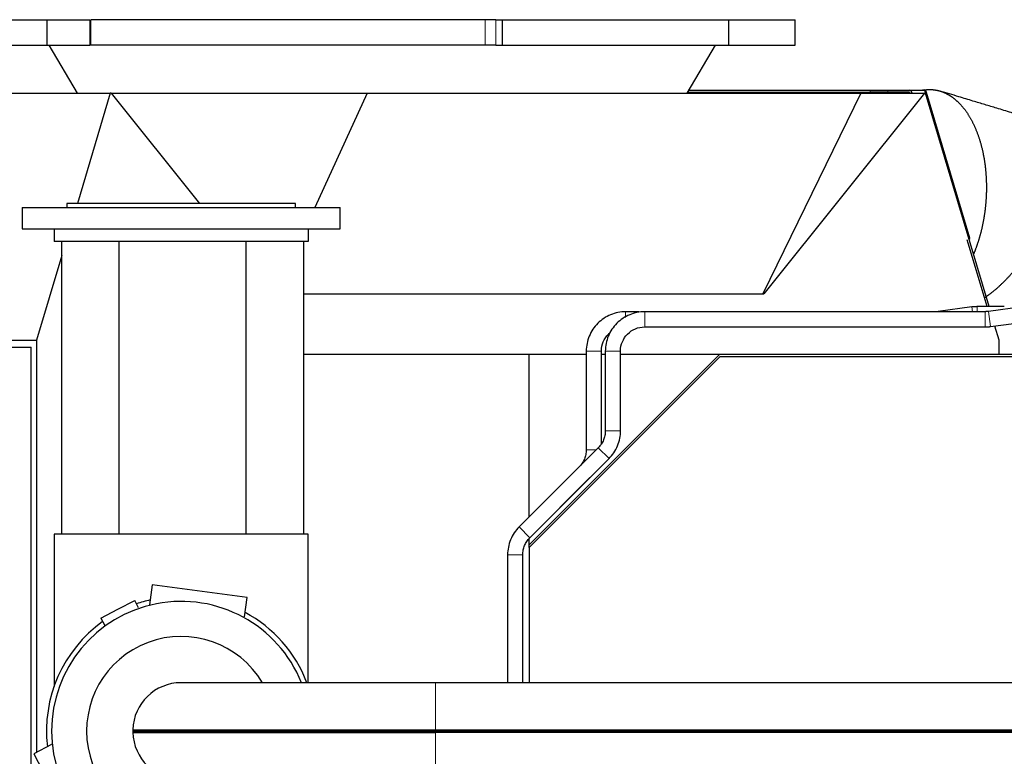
# Model space of a CAD drawing. Header units: inches. Extents: x 0 to 23760, y -13 to 16800.
# Tile 126 of 217: x 11009 to 11784, y 8341 to 8921. Entities that reach past the tile are written whole.
import ezdxf

# ---------------------------------------------------------------- set-up
doc = ezdxf.new("R2010")
doc.units = ezdxf.units.IN
doc.layers.add('254', color=7, linetype='Continuous', true_color=0xffffff)

msp = doc.modelspace()

# ---------------------------------------------------------------- linework, layer by layer
at = {"layer": '254', "color": 2, "linetype": 'Continuous', "lineweight": 25}
for p, q in [((11000.218, 8920.804), (11030.793, 8920.804)), ((11030.793, 8920.804), (11064.579, 8920.804)), ((11030.793, 8920.804), (11030.793, 8900.804)), ((11375.583, 8920.804), (11065.325, 8920.804)), ((11383.967, 8920.804), (11375.583, 8920.804)), ((11383.967, 8920.804), (11389.084, 8920.804)), ((11389.084, 8920.804), (11567.126, 8920.804)), ((11389.084, 8920.804), (11389.084, 8900.804)), ((11567.126, 8920.804), (11567.126, 8900.804)), ((11567.128, 8920.804), (11619.56, 8920.804)), ((11619.56, 8900.804), (11619.56, 8920.804)), ((11000.218, 8900.804), (11030.793, 8900.804)), ((11030.793, 8900.804), (11064.579, 8900.804)), ((11032.306, 8900.804), (11054.56, 8863.023)), ((11065.325, 8900.804), (11064.579, 8900.804)), ((11375.583, 8900.804), (11065.325, 8900.804)), ((11383.967, 8900.804), (11375.583, 8900.804)), ((11383.967, 8900.804), (11389.084, 8900.804)), ((11389.084, 8900.804), (11567.126, 8900.804)), ((11534.56, 8863.023), (11556.815, 8900.804)), ((11567.128, 8900.804), (11619.56, 8900.804)), ((10851.852, 8863.023), (11080.709, 8863.023)), ((11080.709, 8863.023), (11054.815, 8776.176)), ((11081.296, 8863.023), (11080.709, 8863.023)), ((11081.296, 8863.023), (11282.963, 8863.023)), ((11081.296, 8863.023), (11150.873, 8776.178)), ((11282.963, 8863.023), (11241.792, 8773.177)), ((11282.963, 8863.023), (11671.241, 8863.023)), ((11535.013, 8863.787), (11678.683, 8863.787)), ((11535.897, 8865.287), (11678.683, 8865.287)), ((11671.241, 8863.023), (11594.3, 8705.164)), ((11721.484, 8863.023), (11595.012, 8705.164)), ((11671.241, 8863.023), (11721.484, 8863.023)), ((11678.683, 8865.287), (11692.61, 8865.287)), ((11692.61, 8863.787), (11678.683, 8863.787)), ((11692.61, 8865.287), (11709.409, 8865.287)), ((11709.409, 8863.787), (11692.61, 8863.787)), ((11709.409, 8865.287), (11720.612, 8865.287)), ((11710.211, 8863.021), (11710.179, 8863.129)), ((11711.333, 8863.643), (11711.518, 8863.022)), ((11722.071, 8863.023), (11721.484, 8863.023)), ((11772.146, 8695.069), (11722.071, 8863.023)), ((11757.162, 8748.948), (11723.008, 8863.502)), ((11011.506, 8773.176), (11011.506, 8756.176)), ((11011.506, 8773.176), (11261.506, 8773.176)), ((11046.506, 8776.176), (11046.506, 8773.176)), ((11136.506, 8776.176), (11046.506, 8776.176)), ((11226.506, 8776.176), (11136.506, 8776.176)), ((11226.506, 8773.176), (11226.506, 8776.176)), ((11261.506, 8756.176), (11261.506, 8773.176)), ((11011.506, 8756.176), (11036.508, 8756.176)), ((11036.506, 8756.176), (11236.506, 8756.176)), ((11036.506, 8756.176), (11036.506, 8746.176)), ((11236.503, 8756.176), (11261.506, 8756.176)), ((11236.506, 8756.176), (11236.506, 8746.176)), ((11770.771, 8695.069), (11755.07, 8747.731)), ((11236.506, 8746.176), (11036.506, 8746.176)), ((11042.66, 8516.179), (11042.66, 8746.176)), ((11087.66, 8516.178), (11087.66, 8746.174)), ((11187.66, 8516.178), (11187.66, 8746.174)), ((11232.66, 8746.176), (11232.66, 8516.179)), ((11042.661, 8735.41), (11022.762, 8668.667)), ((11232.663, 8705.164), (11594.3, 8705.164)), ((11594.3, 8705.164), (11595.012, 8705.164)), ((11758.736, 8694.797), (11732.025, 8691.235)), ((11798.334, 8694.796), (11771.625, 8691.235)), ((11496.686, 8691.068), (11486.217, 8691.068)), ((11769.114, 8691.068), (11501.217, 8691.068)), ((11501.214, 8679.068), (11729.513, 8679.068)), ((11501.217, 8679.068), (11769.114, 8679.068)), ((11773.211, 8679.34), (11799.92, 8682.902)), ((11780.017, 8668.667), (11776.696, 8679.806)), ((10638.383, 8663.069), (11018.383, 8663.069)), ((10793.905, 8668.667), (11022.762, 8668.667)), ((11018.383, 7863.069), (11018.383, 8663.069)), ((11022.762, 8668.667), (11022.762, 8344.406)), ((11780.017, 8657.562), (11780.017, 8668.667)), ((11232.662, 8657.569), (11410.383, 8657.569)), ((11560.306, 8655.569), (11410.305, 8505.568)), ((11410.383, 8529.739), (11410.383, 8657.569)), ((11410.383, 8657.569), (11455.219, 8657.569)), ((11410.383, 8507.578), (11560.383, 8657.569)), ((11455.217, 8660.068), (11455.217, 8582.441)), ((11467.217, 8587.165), (11467.217, 8660.068)), ((11467.219, 8657.569), (11470.219, 8657.569)), ((11470.217, 8660.068), (11470.217, 8597.441)), ((11482.217, 8597.441), (11482.217, 8660.068)), ((11482.219, 8657.569), (11560.383, 8657.569)), ((12110.306, 8655.569), (11560.306, 8655.569)), ((11560.383, 8657.569), (12110.383, 8657.569)), ((11464.652, 8584.006), (11402.403, 8521.757)), ((11449.652, 8569.006), (11402.403, 8521.757)), ((11410.888, 8513.272), (11473.137, 8575.521)), ((11410.888, 8513.272), (11458.137, 8560.521)), ((11036.506, 8516.176), (11036.506, 8396.334)), ((11236.506, 8516.176), (11036.506, 8516.176)), ((11236.506, 8399.227), (11236.506, 8516.176)), ((11410.383, 8507.578), (11410.383, 8512.666)), ((11410.383, 8505.642), (11410.383, 8507.578)), ((11393.323, 8499.837), (11393.323, 8399.226)), ((11405.323, 8399.226), (11405.323, 8499.837)), ((11410.305, 8505.568), (11410.305, 8399.222)), ((11113.677, 8476.139), (11111.623, 8460.538)), ((11188.312, 8466.313), (11113.677, 8476.139)), ((11086.637, 8456.973), (11099.984, 8463.921)), ((11103.057, 8458.02), (11099.984, 8463.921)), ((11186.284, 8450.909), (11188.312, 8466.313)), ((11073.289, 8450.025), (11086.637, 8456.973)), ((11073.289, 8450.025), (11076.374, 8444.098)), ((11336.506, 8399.226), (11136.506, 8399.226)), ((12145.17, 8399.226), (11336.506, 8399.226)), ((11098.47, 8362.203), (11099.469, 8361.176)), ((11098.47, 8362.203), (11336.506, 8362.203)), ((11098.47, 8360.149), (11099.469, 8361.176)), ((11098.47, 8360.149), (11336.506, 8360.149)), ((11099.469, 8361.176), (11336.506, 8361.176)), ((11336.506, 8362.203), (12005.999, 8362.203)), ((11336.506, 8361.176), (12004.674, 8361.176)), ((12003.349, 8360.149), (11336.506, 8360.149)), ((11034.449, 8350.483), (11020.668, 8343.309)), ((11020.668, 8343.309), (11038.048, 8309.922))]:
    msp.add_line(p, q, dxfattribs=at)
at = {"layer": '254', "color": 110, "linetype": 'Continuous', "lineweight": 13}
for p, q in [((11064.579, 8920.804), (11064.579, 8900.804)), ((11065.325, 8920.804), (11065.325, 8900.804)), ((11375.583, 8920.804), (11375.583, 8900.804)), ((11383.967, 8920.804), (11383.967, 8900.804)), ((11534.624, 8863.129), (11710.179, 8863.129)), ((11678.683, 8863.787), (11678.683, 8865.287)), ((11692.61, 8865.287), (11692.61, 8863.787)), ((11759.234, 8691.069), (11758.736, 8694.797)), ((11762.832, 8691.069), (11762.832, 8695.068)), ((11486.217, 8686.566), (11486.217, 8691.068)), ((11501.217, 8679.068), (11501.217, 8691.068)), ((11732.047, 8691.068), (11732.025, 8691.235)), ((11769.114, 8679.068), (11769.114, 8691.068)), ((11773.211, 8679.34), (11771.625, 8691.235)), ((11467.217, 8660.068), (11455.217, 8660.068)), ((11482.217, 8660.068), (11470.217, 8660.068)), ((11482.217, 8597.441), (11470.217, 8597.441)), ((11473.137, 8575.521), (11464.652, 8584.006)), ((11463.087, 8582.441), (11455.217, 8582.441)), ((11410.888, 8513.272), (11402.403, 8521.757)), ((11393.323, 8499.837), (11405.322, 8499.837)), ((11336.506, 8362.203), (11336.506, 8399.226)), ((11336.506, 8362.203), (11336.506, 8361.176)), ((11336.506, 8360.149), (11336.506, 8361.176)), ((11336.506, 8360.149), (11336.506, 8323.126))]:
    msp.add_line(p, q, dxfattribs=at)
at = {"layer": '254', "color": 2, "linetype": 'Continuous', "lineweight": 25}
for centre, radius, start, end in [((11720.612, 8862.787), 2.5, 16.60179, 90), ((11136.506, 8361.176), 102, 21.898125, 180), ((11136.506, 8361.176), 106, 103.303125, 109.33875), ((11136.506, 8361.176), 106, 21.031875, 61.700625), ((11136.506, 8361.176), 106, 125.6625, 186.705), ((11136.506, 8361.176), 74.397, 30.763125, 270), ((11136.506, 8361.176), 38.05, 90, 178.453367), ((11136.506, 8361.176), 102, 180, 338.101875), ((11136.506, 8361.176), 38.05, 181.546633, 270), ((11136.506, 8361.176), 38, 178.526794, 181.473206)]:
    msp.add_arc(centre, radius, start, end, dxfattribs=at)
for centre, major_axis, ratio, start_param, end_param in [((11709.409, 8862.787), (0, -2.5), 0.819152, 1.9198622, 3.1415927), ((11709.409, 8862.787), (0, 1), 0.819152, 5.0614548, 6.2831853), ((11754.766, 8748.234), (2.396, 0.714), 0.1961747, 5.338434, 6.2831698)]:
    msp.add_ellipse(centre, major_axis=major_axis, ratio=ratio, start_param=start_param, end_param=end_param, dxfattribs=at)
at = {"layer": '254', "color": 110, "linetype": 'Continuous', "lineweight": 13}
for major_axis, ratio, start_param, end_param in [((0, -2.5), 0.5735764, 1.664995, 3.1415927), ((-2.396, -0.714), 0.1961747, 2.1968413, 3.1415771)]:
    msp.add_ellipse((11720.612, 8862.787), major_axis=major_axis, ratio=ratio, start_param=start_param, end_param=end_param, dxfattribs=at)
at = {"layer": '254', "color": 2, "linetype": 'Continuous', "lineweight": 25}
for points, degree in [([(11721.179, 8865.516), (11720.688, 8865.44), (11720.198, 8865.364), (11719.707, 8865.287)], 3), ([(11762.832, 8695.068), (11758.736, 8694.797)], 1), ([(11784.173, 8695.068), (11762.832, 8695.068)], 1), ([(11771.626, 8691.234), (11769.114, 8691.068)], 1), ([(11769.114, 8679.069), (11773.211, 8679.341)], 1)]:
    msp.add_open_spline(points, degree=degree, dxfattribs=at)
for points, degree, knots in [([(11721.227, 8865.524), (11722.383, 8865.702), (11725.759, 8865.948), (11730.233, 8865.557), (11734.723, 8864.413), (11739.164, 8862.489), (11743.489, 8859.781), (11747.782, 8856.181), (11752.013, 8851.547), (11755.936, 8846.033), (11759.421, 8839.83), (11762.425, 8833.07), (11764.953, 8825.807), (11767.024, 8817.987), (11768.566, 8809.843), (11769.561, 8801.717), (11770.057, 8793.743), (11770.103, 8786.029), (11769.937, 8782.343)], 2, [0, 0, 0, 0.0294207, 0.0845672, 0.1397138, 0.1948603, 0.2500069, 0.3051534, 0.3642828, 0.4254036, 0.4865243, 0.5476451, 0.6087659, 0.6714185, 0.7371348, 0.8028511, 0.8685674, 0.9342837, 1, 1, 1]), ([(11804.997, 8843.045), (11799.852, 8844.604), (11790.939, 8847.304), (11778.889, 8850.954), (11768.868, 8853.99), (11758.927, 8857.002), (11747.155, 8860.568), (11738.498, 8863.19), (11733.53, 8864.695)], 3, [0, 0, 0, 0, 0.21599, 0.3741299, 0.505833, 0.6366241, 0.7914513, 1, 1, 1, 1]), ([(11769.937, 8782.343), (11769.796, 8779.25), (11769.232, 8772.818), (11768.342, 8766.184), (11767.103, 8759.407), (11765.49, 8752.558), (11763.415, 8745.474), (11761.125, 8739.148), (11760.01, 8736.498)], 2, [0, 0, 0, 0.1452918, 0.2905836, 0.4358755, 0.5811673, 0.7264591, 0.8822442, 1, 1, 1]), ([(11817.794, 8767.845), (11816.739, 8765.03), (11814.266, 8759.176), (11811.4, 8753.14), (11808.138, 8746.976), (11804.473, 8740.749), (11800.267, 8734.311), (11795.402, 8727.654), (11790.041, 8721.138), (11784.327, 8715.008), (11778.344, 8709.392), (11772.11, 8704.348), (11768.8, 8702.101), (11768.681, 8702.021)], 2, [0, 0, 0, 0.0855857, 0.1711713, 0.256757, 0.3423427, 0.4279283, 0.5196952, 0.6145526, 0.70941, 0.8042675, 0.8991249, 0.9963598, 1, 1, 1]), ([(11486.217, 8691.068), (11481.986, 8690.99), (11474.173, 8689.436), (11463.728, 8682.557), (11456.85, 8672.113), (11455.295, 8664.299), (11455.217, 8660.068)], 3, [0, 0, 0, 0, 0.2490767, 0.5, 0.7509234, 1, 1, 1, 1]), ([(11501.217, 8691.068), (11496.986, 8690.989), (11489.173, 8689.435), (11478.728, 8682.557), (11471.85, 8672.112), (11470.296, 8664.299), (11470.218, 8660.068)], 3, [0, 0, 0, 0, 0.2490767, 0.5, 0.7509232, 1, 1, 1, 1]), ([(11482.216, 8660.068), (11482.226, 8662.705), (11483.134, 8667.521), (11487.409, 8673.877), (11493.765, 8678.152), (11498.581, 8679.059), (11501.217, 8679.069)], 3, [0, 0, 0, 0, 0.2514738, 0.5, 0.7485261, 1, 1, 1, 1]), ([(11467.217, 8660.068), (11467.227, 8662.704), (11468.134, 8667.521), (11471.382, 8672.349), (11473.757, 8674.48), (11474.293, 8674.912)], 3, [0, 0, 0, 0, 0.4421887, 0.8791934, 1, 1, 1, 1]), ([(11470.218, 8597.441), (11470.228, 8596.142), (11469.998, 8593.674), (11468.942, 8590.099), (11467.161, 8586.824), (11465.578, 8584.916), (11464.652, 8584.005)], 3, [0, 0, 0, 0, 0.2571631, 0.5, 0.7428369, 1, 1, 1, 1]), ([(11473.137, 8575.521), (11474.548, 8576.959), (11477.097, 8580.089), (11479.989, 8585.523), (11481.787, 8591.41), (11482.197, 8595.426), (11482.216, 8597.441)], 3, [0, 0, 0, 0, 0.2456194, 0.5, 0.7543806, 1, 1, 1, 1]), ([(11455.217, 8582.441), (11455.228, 8581.142), (11454.998, 8578.674), (11453.941, 8575.099), (11452.161, 8571.825), (11450.578, 8569.917), (11449.652, 8569.006)], 3, [0, 0, 0, 0, 0.2571643, 0.5, 0.7428357, 1, 1, 1, 1]), ([(11402.403, 8521.757), (11400.991, 8520.319), (11398.442, 8517.189), (11395.551, 8511.755), (11393.753, 8505.867), (11393.342, 8501.852), (11393.323, 8499.837)], 3, [0, 0, 0, 0, 0.245619, 0.5, 0.754381, 1, 1, 1, 1]), ([(11402.403, 8521.756), (11400.992, 8520.318), (11398.443, 8517.188), (11395.551, 8511.754), (11393.754, 8505.867), (11393.343, 8501.852), (11393.324, 8499.837)], 3, [0, 0, 0, 0, 0.2456194, 0.5, 0.7543806, 1, 1, 1, 1]), ([(11405.322, 8499.837), (11405.312, 8501.135), (11405.542, 8503.604), (11406.598, 8507.179), (11408.379, 8510.453), (11409.962, 8512.362), (11410.888, 8513.272)], 3, [0, 0, 0, 0, 0.2571631, 0.5, 0.7428369, 1, 1, 1, 1]), ([(11405.323, 8499.837), (11405.312, 8501.135), (11405.542, 8503.604), (11406.599, 8507.178), (11408.379, 8510.453), (11409.962, 8512.361), (11410.888, 8513.272)], 3, [0, 0, 0, 0, 0.2571643, 0.5, 0.7428357, 1, 1, 1, 1])]:
    msp.add_open_spline(points, degree=degree, knots=knots, dxfattribs=at)

doc.saveas('drawing.dxf')
